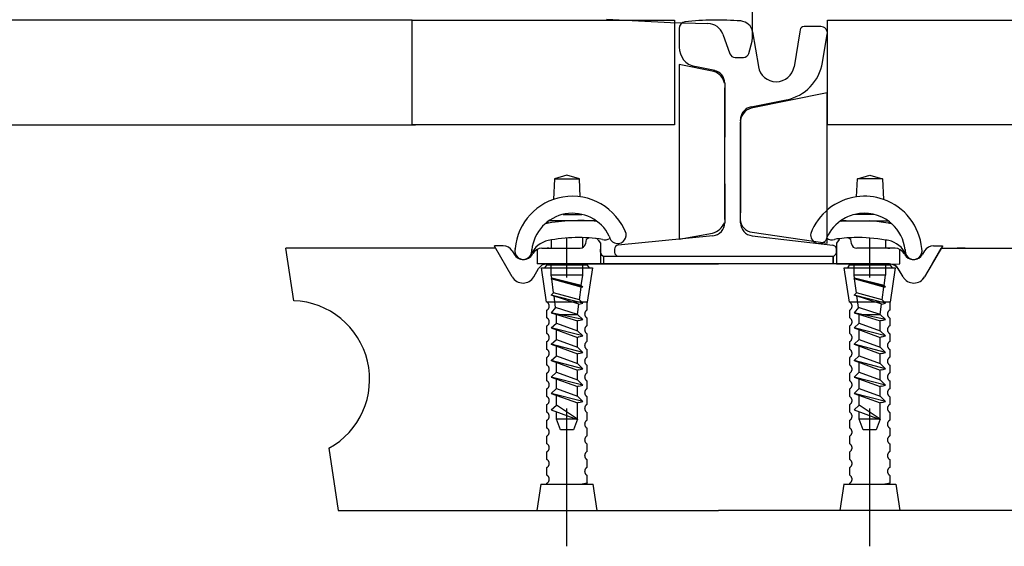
# Model space of a CAD drawing. Header units: millimetres. Extents: x 96940 to 101272, y 432237 to 434659.
# Tile 70 of 256: x 97678.001 to 97678.751, y 432610.625 to 432611.027. Entities that reach past the tile are written whole.
import ezdxf

# ---------------------------------------------------------------- set-up
doc = ezdxf.new("R2010")
doc.units = ezdxf.units.MM
doc.linetypes.add('CENTER', pattern=[35.225022, 22.015639, -4.403128, 4.403128, -4.403128])
doc.linetypes.add('GWI_DASHED', pattern=[5, 3.5, -1.5])
for name, color, linetype in [('AUDIT_I_020621155228-0', 7, 'Continuous'), ('citadis', 7, 'Continuous'), ('R_BN_T_N_Arcering', 7, 'Continuous'), ('R_C_HART', 1, 'CENTER'), ('R_C_LIJN25', 7, 'Continuous'), ('R_C_LIJN35', 2, 'Continuous'), ('R_C_STIPPELLIJN', 1, 'GWI_DASHED')]:
    doc.layers.add(name, color=color, linetype=linetype)

msp = doc.modelspace()

# ---------------------------------------------------------------- linework, layer by layer
at = {"layer": 'AUDIT_I_020621155228-0', "color": 1}
for points in [[(97678.53806, 432610.97862, 0.278577), (97678.52985, 432610.98745), (97678.50333, 432610.99275), (97678.50333, 432610.85969), (97678.52888, 432610.86425, 0.238067), (97678.53798, 432610.87221)], [(97678.55006, 432610.87483, 0.385314), (97678.55914, 432610.86495), (97678.61636, 432610.85653), (97678.61636, 432610.97108), (97678.5583, 432610.95954, 0.35179), (97678.55006, 432610.94819, 0.35179)]]:
    msp.add_lwpolyline(points, format="xyb", dxfattribs=at)
at = {"layer": 'citadis', "color": 7}
for p, q in [((97678.55939, 432611.01335), (97678.55939, 432611.23813)), ((97678.44804, 432611.02727), (97678.49695, 432611.0248)), ((97678.49695, 432611.0248), (97678.52535, 432611.02409)), ((97678.53677, 432611.01588), (97678.54219, 432611.00098)), ((97678.55653, 432611.00132), (97678.55903, 432611.01066)), ((97678.55903, 432611.01066), (97678.55939, 432611.01335)), ((97678.5461, 432610.99824), (97678.55251, 432610.99824))]:
    msp.add_line(p, q, dxfattribs=at)
for centre, radius, start, end in [((97678.52504, 432611.01161), 0.01249, 20, 88.5679), ((97678.5461, 432611.0024), 0.00416, 200, 270), ((97678.55251, 432611.0024), 0.00416, 270, 345)]:
    msp.add_arc(centre, radius, start, end, dxfattribs=at)
at = {"layer": 'R_BN_T_N_Arcering', "color": 1}
msp.add_line((97678.29595, 432610.94669), (97678.30245, 432610.94669), dxfattribs=at)
at = {"layer": 'R_C_HART', "color": 1, "linetype": 'GWI_DASHED', "ltscale": 0.03}
for p, q in [((97678.41788, 432610.62536), (97678.41788, 432610.86047)), ((97678.64888, 432610.62536), (97678.64888, 432610.86047))]:
    msp.add_line(p, q, dxfattribs=at)
at = {"layer": 'R_C_LIJN25', "color": 1}
for p, q in [((97678.29993, 432611.02669), (97676.75386, 432611.02669)), ((97678.29993, 432610.94669), (97678.29993, 432611.02669)), ((97678.29993, 432611.02669), (97678.49993, 432611.02669)), ((97678.49993, 432611.02669), (97678.49993, 432610.94669)), ((97678.61645, 432610.94669), (97678.61645, 432611.02669)), ((97678.61645, 432611.02669), (97678.71868, 432611.02669)), ((97678.71868, 432611.02669), (97678.79568, 432611.02669)), ((97676.75386, 432610.94669), (97678.29993, 432610.94669)), ((97678.49993, 432610.94669), (97678.29993, 432610.94669)), ((97679.27684, 432610.94669), (97678.61645, 432610.94669))]:
    msp.add_line(p, q, dxfattribs=at)
at = {"layer": 'R_C_LIJN35', "color": 1}
for p, q in [((97678.50345, 432611.02035), (97678.50345, 432611.00599)), ((97678.55945, 432611.01769), (97678.56386, 432610.99122)), ((97678.59545, 432611.01769), (97678.59102, 432610.99114)), ((97678.59569, 432611.01918), (97678.59545, 432611.01769)), ((97678.61145, 432611.02169), (97678.59865, 432611.02169)), ((97678.6128, 432610.9944), (97678.61638, 432611.01587)), ((97678.5307, 432610.98824), (97678.5155, 432610.99128)), ((97678.5382, 432610.97854), (97678.5382, 432610.93752)), ((97678.5382, 432610.87454), (97678.5382, 432610.97509)), ((97678.5382, 432610.87454), (97678.5382, 432610.97509)), ((97678.55823, 432610.96045), (97678.58514, 432610.96583)), ((97678.5502, 432610.95096), (97678.5502, 432610.87969)), ((97678.5502, 432610.94995), (97678.5502, 432610.95064)), ((97678.5502, 432610.87779), (97678.5502, 432610.94839)), ((97678.5502, 432610.87969), (97678.5502, 432610.94839)), ((97678.5502, 432610.87779), (97678.5502, 432610.94839)), ((97678.40838, 432610.90551), (97678.40761, 432610.88991)), ((97678.41788, 432610.90851), (97678.40838, 432610.90551)), ((97678.40838, 432610.90551), (97678.42738, 432610.90551)), ((97678.42738, 432610.90551), (97678.41788, 432610.90851)), ((97678.42806, 432610.89191), (97678.42738, 432610.90551)), ((97678.63871, 432610.89191), (97678.63938, 432610.90551)), ((97678.63938, 432610.90551), (97678.64888, 432610.90851)), ((97678.65838, 432610.90551), (97678.63938, 432610.90551)), ((97678.64888, 432610.90851), (97678.65838, 432610.90551)), ((97678.65838, 432610.90551), (97678.65916, 432610.88991)), ((97678.5382, 432610.90186), (97678.5382, 432610.87214)), ((97678.5502, 432610.87719), (97678.5502, 432610.87969)), ((97678.44032, 432610.87351), (97678.40392, 432610.87351)), ((97678.41491, 432610.87851), (97678.42933, 432610.87851)), ((97678.5502, 432610.87214), (97678.5502, 432610.87719)), ((97678.63088, 432610.87351), (97678.62645, 432610.87351)), ((97678.62645, 432610.87351), (97678.66284, 432610.87351)), ((97678.65186, 432610.87851), (97678.63744, 432610.87851)), ((97678.40588, 432610.85895), (97678.40588, 432610.85264)), ((97678.42988, 432610.85317), (97678.42988, 432610.86078)), ((97678.43225, 432610.85815), (97678.43192, 432610.85605)), ((97678.44175, 432610.85892), (97678.44338, 432610.85668)), ((97678.49052, 432610.85832), (97678.4569, 432610.85496)), ((97678.52919, 432610.86219), (97678.49052, 432610.85832)), ((97678.5592, 432610.86219), (97678.62068, 432610.85495)), ((97678.62539, 432610.85944), (97678.62338, 432610.85668)), ((97678.63486, 432610.85601), (97678.63452, 432610.85815)), ((97678.66088, 432610.85895), (97678.66088, 432610.85264)), ((97678.36342, 432610.85268), (97678.20349, 432610.85268)), ((97678.20951, 432610.81264), (97678.20349, 432610.85268)), ((97678.30988, 432610.85268), (97678.29438, 432610.85268)), ((97678.33238, 432610.85268), (97678.31688, 432610.85268)), ((97678.34458, 432610.85268), (97678.33651, 432610.85268)), ((97678.36257, 432610.85414), (97678.36257, 432610.85464)), ((97678.36927, 432610.85464), (97678.36257, 432610.85464)), ((97678.37616, 432610.83087), (97678.36257, 432610.85414)), ((97678.37618, 432610.85067), (97678.37768, 432610.8481)), ((97678.39505, 432610.85174), (97678.39505, 432610.84068)), ((97678.39873, 432610.85264), (97678.40588, 432610.85265)), ((97678.39873, 432610.85264), (97678.4028, 432610.85264)), ((97678.40417, 432610.85264), (97678.4028, 432610.85264)), ((97678.40417, 432610.85264), (97678.40622, 432610.85264)), ((97678.40622, 432610.85264), (97678.42798, 432610.85271)), ((97678.44338, 432610.85668), (97678.44338, 432610.84068)), ((97678.44338, 432610.84968), (97678.44338, 432610.85197)), ((97678.4542, 432610.85198), (97678.4542, 432610.84969)), ((97678.62338, 432610.85264), (97678.62331, 432610.85264)), ((97678.62338, 432610.85668), (97678.62338, 432610.84068)), ((97678.62338, 432610.84968), (97678.62338, 432610.85197)), ((97678.62338, 432610.84968), (97678.62338, 432610.85197)), ((97678.66055, 432610.85264), (97678.63881, 432610.85264)), ((97678.6626, 432610.85264), (97678.66055, 432610.85264)), ((97678.66804, 432610.85264), (97678.66088, 432610.85265)), ((97678.6626, 432610.85264), (97678.66397, 432610.85264)), ((97678.66804, 432610.85264), (97678.66397, 432610.85264)), ((97678.67171, 432610.84068), (97678.67171, 432610.85174)), ((97678.69059, 432610.85067), (97678.68909, 432610.8481)), ((97678.7042, 432610.85414), (97678.69059, 432610.83084)), ((97678.69628, 432610.84068), (97678.70323, 432610.85268)), ((97678.69628, 432610.84068), (97678.70323, 432610.85268)), ((97678.6975, 432610.85464), (97678.7042, 432610.85464)), ((97678.70323, 432610.85268), (97678.71556, 432610.85268)), ((97678.7042, 432610.85464), (97678.7042, 432610.85414)), ((97678.72154, 432610.85268), (97678.71556, 432610.85268)), ((97678.71556, 432610.85268), (97678.85338, 432610.85268)), ((97678.39151, 432610.84814), (97678.3918, 432610.84864)), ((97678.44588, 432610.84068), (97678.44588, 432610.84672)), ((97678.44638, 432610.84668), (97678.53338, 432610.84668)), ((97678.53338, 432610.84668), (97678.62038, 432610.84668)), ((97678.62088, 432610.84068), (97678.62088, 432610.84672)), ((97678.62088, 432610.84672), (97678.62088, 432610.84068)), ((97678.67525, 432610.84814), (97678.67496, 432610.84864)), ((97678.39261, 432610.83089), (97678.39622, 432610.83714)), ((97678.42988, 432610.84068), (97678.39505, 432610.84068)), ((97678.40588, 432610.84068), (97678.40228, 432610.84064)), ((97678.41788, 432610.84068), (97678.40289, 432610.84068)), ((97678.53338, 432610.84068), (97678.41788, 432610.84068)), ((97678.42988, 432610.84068), (97678.53338, 432610.84068)), ((97678.44338, 432610.84068), (97678.42988, 432610.84068)), ((97678.64888, 432610.84068), (97678.53338, 432610.84068)), ((97678.62338, 432610.84068), (97678.63688, 432610.84068)), ((97678.66387, 432610.84068), (97678.64888, 432610.84068)), ((97678.66387, 432610.84068), (97678.64888, 432610.84068)), ((97678.66055, 432610.84064), (97678.6626, 432610.84064)), ((97678.66088, 432610.84068), (97678.66388, 432610.84068)), ((97678.66088, 432610.84068), (97678.66088, 432610.84064)), ((97678.66449, 432610.84064), (97678.6626, 432610.84064)), ((97678.66449, 432610.84064), (97678.67171, 432610.84068)), ((97678.66472, 432610.84064), (97678.66449, 432610.84064)), ((97678.67416, 432610.83089), (97678.67055, 432610.83714)), ((97678.67416, 432610.83087), (97678.67079, 432610.83669)), ((97678.67416, 432610.83087), (97678.67079, 432610.83669)), ((97678.69628, 432610.84068), (97678.6906, 432610.83087)), ((97678.69628, 432610.84068), (97678.6906, 432610.83087)), ((97678.23627, 432610.70009), (97678.24338, 432610.65268)), ((97678.24338, 432610.65268), (97678.53338, 432610.65268)), ((97678.82338, 432610.65268), (97678.53338, 432610.65268))]:
    msp.add_line(p, q, dxfattribs=at)
for centre, radius, start, end in [((97678.50845, 432611.02035), 0.005, 96.35346, 180), ((97678.53281, 432610.80151), 0.22519, 85.50538, 96.35347), ((97678.54958, 432611.01605), 0.01, 9.46232, 84.9649), ((97678.59865, 432611.01869), 0.003, 90, 170.53768), ((97678.61145, 432611.01669), 0.005, 350.53768, 90), ((97678.51845, 432611.00599), 0.015, 180, 258.69007), ((97678.57827, 432611.00015), 0.035, 281.30993, 350.53768), ((97678.5282, 432610.97854), 0.01, 0, 78.69007), ((97678.57738, 432610.99339), 0.0137, 189.46232, 270), ((97678.57751, 432610.99339), 0.0137, 270, 350.53768), ((97678.5602, 432610.95064), 0.01, 101.30993, 171.09458), ((97678.5602, 432610.95064), 0.01, 171.09458, 180), ((97678.42196, 432610.84854), 0.04379, 99.59184, 174.90788), ((97678.42196, 432610.84854), 0.04379, 20.50687, 99.59184), ((97678.64481, 432610.84854), 0.04379, 98.01155, 159.49314), ((97678.64481, 432610.84854), 0.04379, 70.86952, 98.01155), ((97678.64481, 432610.84854), 0.04379, 5.09212, 70.86951), ((97678.42212, 432610.84809), 0.03126, 26.42798, 173.8573), ((97678.42695, 432610.74082), 0.133, 83.98138, 101.01752), ((97678.39988, 432610.86751), 0.006, 46.08445, 60.22247), ((97678.5282, 432610.87214), 0.01, 275.71059, 360), ((97678.5602, 432610.87214), 0.01, 180, 264.28941), ((97678.64465, 432610.84809), 0.03126, 125.59933, 160.17451), ((97678.63982, 432610.74082), 0.133, 93.9091, 96.01858), ((97678.64465, 432610.84809), 0.03126, 125.59931, 126.91233), ((97678.64465, 432610.84809), 0.03126, 103.33315, 125.59934), ((97678.63982, 432610.74082), 0.133, 93.90903, 95.56738), ((97678.64465, 432610.84809), 0.03126, 51.97713, 103.33315), ((97678.63982, 432610.74082), 0.133, 80.08274, 86.09096), ((97678.66688, 432610.86751), 0.006, 119.77801, 133.91678), ((97678.64465, 432610.84809), 0.03126, 47.9424, 51.97717), ((97678.40705, 432610.84086), 0.031, 100.25209, 100.91931), ((97678.45657, 432610.8628), 0.0065, 9.59176, 35.19076), ((97678.63982, 432610.74082), 0.133, 78.9825, 80.08299), ((97678.65972, 432610.84086), 0.031, 79.08078, 79.74801), ((97678.64465, 432610.84809), 0.03126, 6.14252, 48.17517), ((97678.40705, 432610.84086), 0.018, 101.25068, 156.47574), ((97678.42695, 432610.74082), 0.12, 81.4027, 101.25062), ((97678.43519, 432610.85753), 0.003, 85.9627, 171.00081), ((97678.43933, 432610.85716), 0.003, 83.85328, 83.92035), ((97678.43933, 432610.85716), 0.003, 36.00003, 83.9276), ((97678.43932, 432610.85716), 0.003, 35.96334, 35.9883), ((97678.44697, 432610.86563), 0.0065, 251.32399, 303.89064), ((97678.45657, 432610.8628), 0.0065, 187.04773, 9.59177), ((97678.6102, 432610.8628), 0.0065, 170.40823, 320.79461), ((97678.6198, 432610.86563), 0.0065, 233.34932, 288.67608), ((97678.63982, 432610.74082), 0.12, 91.40048, 98.59729), ((97678.62782, 432610.85768), 0.003, 129.03581, 144.00003), ((97678.63155, 432610.85768), 0.003, 9.00001, 75.30621), ((97678.63982, 432610.74082), 0.12, 79.88882, 91.40049), ((97678.63982, 432610.74082), 0.12, 78.74937, 79.88877), ((97678.65972, 432610.84086), 0.018, 23.52426, 78.74933), ((97678.36927, 432610.84664), 0.008, 30.29999, 89.99999), ((97678.40705, 432610.84086), 0.031, 157.77838, 159.16988), ((97678.38459, 432610.85064), 0.0065, 163.99275, 0.45016), ((97678.38459, 432610.85064), 0.0065, 163.99275, 9.59176), ((97678.38459, 432610.85064), 0.0065, 0.45007, 7.04776), ((97678.39873, 432610.84464), 0.008, 90, 150), ((97678.42797, 432610.85671), 0.004, 270.15012, 351.00195), ((97678.44638, 432610.84968), 0.003, 180, 270), ((97678.4572, 432610.85198), 0.003, 95.71059, 180), ((97678.4572, 432610.84969), 0.003, 180, 270), ((97678.62038, 432610.84968), 0.003, 270, 0), ((97678.62038, 432610.84968), 0.003, 270, 0), ((97678.62038, 432610.85197), 0.003, 0.00001, 84.28941), ((97678.62038, 432610.85197), 0.003, 0.00001, 84.28941), ((97678.63881, 432610.85664), 0.004, 189.00001, 270.00001), ((97678.66804, 432610.84464), 0.008, 30, 90), ((97678.68218, 432610.85064), 0.0065, 179.54985, 16.00727), ((97678.68218, 432610.85064), 0.0065, 170.40824, 16.00727), ((97678.68218, 432610.85064), 0.0065, 172.95296, 179.54995), ((97678.6975, 432610.84664), 0.008, 90.00001, 149.70001), ((97678.38459, 432610.85214), 0.008, 210.29997, 329.99999), ((97678.68218, 432610.85214), 0.008, 210.00001, 329.70003), ((97678.40228, 432610.83364), 0.007, 90, 150), ((97678.66387, 432610.83268), 0.008, 30.07797, 90.00007), ((97678.66387, 432610.83268), 0.008, 30.07797, 90.00007), ((97678.66449, 432610.83364), 0.007, 30, 90), ((97678.38438, 432610.83564), 0.0095, 210.07804, 329.92196), ((97678.38438, 432610.83564), 0.0095, 210.29997, 329.99999), ((97678.68238, 432610.83564), 0.0095, 210, 329.70003), ((97678.68238, 432610.83564), 0.0095, 210.07804, 329.92196), ((97678.68238, 432610.83564), 0.0095, 210.07804, 329.92196), ((97678.20738, 432610.75268), 0.06, 298.78141, 87.97115)]:
    msp.add_arc(centre, radius, start, end, dxfattribs=at)
at = {"layer": 'R_C_STIPPELLIJN', "color": 1, "ltscale": 0.03}
for p, q in [((97678.40238, 432610.81168), (97678.39838, 432610.83768)), ((97678.39838, 432610.83768), (97678.43738, 432610.83768)), ((97678.40219, 432610.83968), (97678.40073, 432610.83768)), ((97678.43358, 432610.83968), (97678.40219, 432610.83968)), ((97678.40588, 432610.83227), (97678.40588, 432610.84068)), ((97678.42988, 432610.83227), (97678.42988, 432610.84068)), ((97678.43738, 432610.83768), (97678.43338, 432610.81168)), ((97678.43503, 432610.83768), (97678.43358, 432610.83968)), ((97678.63328, 432610.81168), (97678.62928, 432610.83768)), ((97678.62938, 432610.83768), (97678.66838, 432610.83768)), ((97678.63319, 432610.83968), (97678.63173, 432610.83768)), ((97678.66458, 432610.83968), (97678.63319, 432610.83968)), ((97678.63699, 432610.83227), (97678.63699, 432610.84068)), ((97678.66099, 432610.83227), (97678.66099, 432610.84068)), ((97678.66828, 432610.83768), (97678.66428, 432610.81168)), ((97678.66603, 432610.83768), (97678.66458, 432610.83968)), ((97678.42988, 432610.83227), (97678.40588, 432610.83227)), ((97678.42988, 432610.83227), (97678.40588, 432610.83227)), ((97678.40588, 432610.82948), (97678.40622, 432610.82978)), ((97678.40588, 432610.82948), (97678.40622, 432610.82978)), ((97678.42864, 432610.82294), (97678.40588, 432610.82948)), ((97678.42988, 432610.82327), (97678.40588, 432610.82948)), ((97678.42864, 432610.82294), (97678.40588, 432610.82948)), ((97678.42988, 432610.82327), (97678.40588, 432610.82948)), ((97678.42882, 432610.82433), (97678.40622, 432610.82978)), ((97678.42882, 432610.82433), (97678.40622, 432610.82978)), ((97678.4077, 432610.81863), (97678.40627, 432610.82937)), ((97678.66078, 432610.83227), (97678.63678, 432610.83227)), ((97678.66078, 432610.83227), (97678.63678, 432610.83227)), ((97678.63678, 432610.82948), (97678.63711, 432610.82978)), ((97678.63678, 432610.82948), (97678.63711, 432610.82978)), ((97678.65953, 432610.82294), (97678.63678, 432610.82948)), ((97678.66078, 432610.82327), (97678.63678, 432610.82948)), ((97678.65953, 432610.82294), (97678.63678, 432610.82948)), ((97678.66078, 432610.82327), (97678.63678, 432610.82948)), ((97678.65972, 432610.82433), (97678.63711, 432610.82978)), ((97678.65972, 432610.82433), (97678.63711, 432610.82978)), ((97678.6386, 432610.81863), (97678.63716, 432610.82937)), ((97678.42735, 432610.8133), (97678.42864, 432610.82294)), ((97678.42864, 432610.82294), (97678.42988, 432610.82327)), ((97678.42864, 432610.82294), (97678.42988, 432610.82327)), ((97678.42882, 432610.82433), (97678.42988, 432610.82327)), ((97678.42882, 432610.82433), (97678.42988, 432610.82327)), ((97678.65825, 432610.8133), (97678.65953, 432610.82294)), ((97678.65953, 432610.82294), (97678.66078, 432610.82327)), ((97678.65953, 432610.82294), (97678.66078, 432610.82327)), ((97678.65972, 432610.82433), (97678.66078, 432610.82327)), ((97678.65972, 432610.82433), (97678.66078, 432610.82327)), ((97678.40588, 432610.81698), (97678.4077, 432610.81863)), ((97678.42699, 432610.81), (97678.40588, 432610.81698)), ((97678.42988, 432610.81077), (97678.40588, 432610.81698)), ((97678.42735, 432610.8133), (97678.4077, 432610.81863)), ((97678.40919, 432610.80747), (97678.40802, 432610.81628)), ((97678.42735, 432610.8133), (97678.42988, 432610.81077)), ((97678.63678, 432610.81698), (97678.6386, 432610.81863)), ((97678.65789, 432610.81), (97678.63678, 432610.81698)), ((97678.66078, 432610.81077), (97678.63678, 432610.81698)), ((97678.65825, 432610.8133), (97678.6386, 432610.81863)), ((97678.64008, 432610.80747), (97678.63891, 432610.81628)), ((97678.65825, 432610.8133), (97678.66078, 432610.81077)), ((97678.43338, 432610.81168), (97678.40238, 432610.81168)), ((97678.40238, 432610.80536), (97678.40238, 432610.79968)), ((97678.40919, 432610.80747), (97678.40588, 432610.80352)), ((97678.42588, 432610.80227), (97678.40919, 432610.80747)), ((97678.42588, 432610.80227), (97678.42692, 432610.81002)), ((97678.42699, 432610.81), (97678.42988, 432610.81077)), ((97678.43338, 432610.80568), (97678.43338, 432610.81136)), ((97678.66428, 432610.81168), (97678.63328, 432610.81168)), ((97678.63328, 432610.80536), (97678.63328, 432610.79968)), ((97678.64008, 432610.80747), (97678.63678, 432610.80352)), ((97678.65678, 432610.80227), (97678.64008, 432610.80747)), ((97678.65678, 432610.80227), (97678.65781, 432610.81002)), ((97678.65789, 432610.81), (97678.66078, 432610.81077)), ((97678.66428, 432610.80568), (97678.66428, 432610.81136)), ((97678.42988, 432610.79827), (97678.40588, 432610.80352)), ((97678.40588, 432610.80352), (97678.42588, 432610.7972)), ((97678.40988, 432610.80227), (97678.42588, 432610.80227)), ((97678.40988, 432610.7956), (97678.40988, 432610.80227)), ((97678.42588, 432610.80227), (97678.42988, 432610.79827)), ((97678.42699, 432610.7975), (97678.42588, 432610.7972)), ((97678.42588, 432610.79102), (97678.42588, 432610.7972)), ((97678.42699, 432610.7975), (97678.42988, 432610.79827)), ((97678.43338, 432610.79368), (97678.43338, 432610.79936)), ((97678.66078, 432610.79827), (97678.63678, 432610.80352)), ((97678.63678, 432610.80352), (97678.65678, 432610.7972)), ((97678.64078, 432610.80227), (97678.65678, 432610.80227)), ((97678.64078, 432610.7956), (97678.64078, 432610.80227)), ((97678.65678, 432610.80227), (97678.66078, 432610.79827)), ((97678.65789, 432610.7975), (97678.65678, 432610.7972)), ((97678.65678, 432610.79102), (97678.65678, 432610.7972)), ((97678.65789, 432610.7975), (97678.66078, 432610.79827)), ((97678.66428, 432610.79368), (97678.66428, 432610.79936)), ((97678.40238, 432610.79336), (97678.40238, 432610.78768)), ((97678.40588, 432610.79198), (97678.40988, 432610.7956)), ((97678.42988, 432610.78577), (97678.40588, 432610.79198)), ((97678.40588, 432610.79198), (97678.42588, 432610.7847)), ((97678.40988, 432610.7956), (97678.42588, 432610.78977)), ((97678.40988, 432610.7831), (97678.40988, 432610.79052)), ((97678.42588, 432610.78977), (97678.42588, 432610.79079)), ((97678.42588, 432610.78977), (97678.42988, 432610.78577)), ((97678.63328, 432610.79336), (97678.63328, 432610.78768)), ((97678.63678, 432610.79198), (97678.64078, 432610.7956)), ((97678.66078, 432610.78577), (97678.63678, 432610.79198)), ((97678.63678, 432610.79198), (97678.65678, 432610.7847)), ((97678.64078, 432610.7956), (97678.65678, 432610.78977)), ((97678.64078, 432610.7831), (97678.64078, 432610.79052)), ((97678.65678, 432610.78977), (97678.65678, 432610.79079)), ((97678.65678, 432610.78977), (97678.66078, 432610.78577)), ((97678.40588, 432610.77948), (97678.40988, 432610.7831)), ((97678.40988, 432610.7831), (97678.42588, 432610.77727)), ((97678.42699, 432610.785), (97678.42588, 432610.7847)), ((97678.42588, 432610.77727), (97678.42588, 432610.7847)), ((97678.42699, 432610.785), (97678.42988, 432610.78577)), ((97678.43338, 432610.78168), (97678.43338, 432610.78736)), ((97678.63678, 432610.77948), (97678.64078, 432610.7831)), ((97678.64078, 432610.7831), (97678.65678, 432610.77727)), ((97678.65789, 432610.785), (97678.65678, 432610.7847)), ((97678.65678, 432610.77727), (97678.65678, 432610.7847)), ((97678.65789, 432610.785), (97678.66078, 432610.78577)), ((97678.66428, 432610.78168), (97678.66428, 432610.78736)), ((97678.40238, 432610.78136), (97678.40238, 432610.77568)), ((97678.40588, 432610.77948), (97678.42588, 432610.7722)), ((97678.42988, 432610.77327), (97678.40588, 432610.77948)), ((97678.40988, 432610.7706), (97678.40988, 432610.77802)), ((97678.42588, 432610.77727), (97678.42588, 432610.77829)), ((97678.42588, 432610.77727), (97678.42988, 432610.77327)), ((97678.43338, 432610.76968), (97678.43338, 432610.77536)), ((97678.63328, 432610.78136), (97678.63328, 432610.77568)), ((97678.63678, 432610.77948), (97678.65678, 432610.7722)), ((97678.66078, 432610.77327), (97678.63678, 432610.77948)), ((97678.64078, 432610.7706), (97678.64078, 432610.77802)), ((97678.65678, 432610.77727), (97678.65678, 432610.77829)), ((97678.65678, 432610.77727), (97678.66078, 432610.77327)), ((97678.66428, 432610.76968), (97678.66428, 432610.77536)), ((97678.40238, 432610.76936), (97678.40238, 432610.76368)), ((97678.40588, 432610.76698), (97678.40988, 432610.7706)), ((97678.40588, 432610.76698), (97678.42588, 432610.7597)), ((97678.42988, 432610.76077), (97678.40588, 432610.76698)), ((97678.40988, 432610.7706), (97678.42588, 432610.76477)), ((97678.42699, 432610.7725), (97678.42588, 432610.7722)), ((97678.42588, 432610.76477), (97678.42588, 432610.7722)), ((97678.42699, 432610.7725), (97678.42988, 432610.77327)), ((97678.63328, 432610.76936), (97678.63328, 432610.76368)), ((97678.63678, 432610.76698), (97678.64078, 432610.7706)), ((97678.63678, 432610.76698), (97678.65678, 432610.7597)), ((97678.66078, 432610.76077), (97678.63678, 432610.76698)), ((97678.64078, 432610.7706), (97678.65678, 432610.76477)), ((97678.65789, 432610.7725), (97678.65678, 432610.7722)), ((97678.65678, 432610.76477), (97678.65678, 432610.7722)), ((97678.65789, 432610.7725), (97678.66078, 432610.77327)), ((97678.40988, 432610.7581), (97678.40988, 432610.76552)), ((97678.42588, 432610.76477), (97678.42588, 432610.76579)), ((97678.42588, 432610.76477), (97678.42988, 432610.76077)), ((97678.42699, 432610.76), (97678.42588, 432610.7597)), ((97678.42699, 432610.76), (97678.42988, 432610.76077)), ((97678.43338, 432610.75768), (97678.43338, 432610.76336)), ((97678.64078, 432610.7581), (97678.64078, 432610.76552)), ((97678.65678, 432610.76477), (97678.65678, 432610.76579)), ((97678.65678, 432610.76477), (97678.66078, 432610.76077)), ((97678.65789, 432610.76), (97678.65678, 432610.7597)), ((97678.65678, 432610.75227), (97678.65678, 432610.7597)), ((97678.65789, 432610.76), (97678.66078, 432610.76077)), ((97678.66428, 432610.75768), (97678.66428, 432610.76336)), ((97678.40238, 432610.75736), (97678.40238, 432610.75168)), ((97678.40588, 432610.75448), (97678.40988, 432610.7581)), ((97678.40588, 432610.75448), (97678.42588, 432610.7472)), ((97678.42988, 432610.74827), (97678.40588, 432610.75448)), ((97678.40988, 432610.7581), (97678.42588, 432610.75227)), ((97678.40988, 432610.7456), (97678.40988, 432610.75302)), ((97678.42588, 432610.75227), (97678.42588, 432610.75921)), ((97678.42588, 432610.75227), (97678.42588, 432610.75329)), ((97678.42588, 432610.75227), (97678.42988, 432610.74827)), ((97678.63328, 432610.75736), (97678.63328, 432610.75168)), ((97678.63678, 432610.75448), (97678.64078, 432610.7581)), ((97678.63678, 432610.75448), (97678.65678, 432610.7472)), ((97678.66078, 432610.74827), (97678.63678, 432610.75448)), ((97678.64078, 432610.7581), (97678.65678, 432610.75227)), ((97678.64078, 432610.7456), (97678.64078, 432610.75302)), ((97678.65678, 432610.75227), (97678.65678, 432610.75329)), ((97678.65678, 432610.75227), (97678.66078, 432610.74827)), ((97678.40238, 432610.74536), (97678.40238, 432610.73968)), ((97678.40588, 432610.74198), (97678.40988, 432610.7456)), ((97678.40988, 432610.7456), (97678.42588, 432610.73977)), ((97678.42699, 432610.7475), (97678.42588, 432610.7472)), ((97678.42588, 432610.73977), (97678.42588, 432610.7472)), ((97678.42699, 432610.7475), (97678.42988, 432610.74827)), ((97678.43338, 432610.74568), (97678.43338, 432610.75136)), ((97678.63328, 432610.74536), (97678.63328, 432610.73968)), ((97678.63678, 432610.74198), (97678.64078, 432610.7456)), ((97678.64078, 432610.7456), (97678.65678, 432610.73977)), ((97678.65789, 432610.7475), (97678.65678, 432610.7472)), ((97678.65678, 432610.73977), (97678.65678, 432610.7472)), ((97678.65789, 432610.7475), (97678.66078, 432610.74827)), ((97678.66428, 432610.74568), (97678.66428, 432610.75136)), ((97678.40588, 432610.74198), (97678.42588, 432610.7347)), ((97678.42988, 432610.73577), (97678.40588, 432610.74198)), ((97678.40988, 432610.7331), (97678.40988, 432610.74052)), ((97678.42588, 432610.73977), (97678.42588, 432610.74079)), ((97678.42588, 432610.73977), (97678.42988, 432610.73577)), ((97678.43338, 432610.73368), (97678.43338, 432610.73936)), ((97678.63678, 432610.74198), (97678.65678, 432610.7347)), ((97678.66078, 432610.73577), (97678.63678, 432610.74198)), ((97678.64078, 432610.7331), (97678.64078, 432610.74052)), ((97678.65678, 432610.73977), (97678.66078, 432610.73577)), ((97678.66428, 432610.73368), (97678.66428, 432610.73936)), ((97678.40238, 432610.73336), (97678.40238, 432610.72768)), ((97678.40588, 432610.72948), (97678.40988, 432610.7331)), ((97678.40588, 432610.72948), (97678.42588, 432610.7222)), ((97678.42588, 432610.72227), (97678.40988, 432610.7331)), ((97678.42699, 432610.735), (97678.42588, 432610.7347)), ((97678.42588, 432610.72727), (97678.42588, 432610.7347)), ((97678.42699, 432610.735), (97678.42988, 432610.73577)), ((97678.63328, 432610.73336), (97678.63328, 432610.72768)), ((97678.63678, 432610.72948), (97678.64078, 432610.7331)), ((97678.63678, 432610.72948), (97678.65678, 432610.7222)), ((97678.65678, 432610.72227), (97678.64078, 432610.7331)), ((97678.65789, 432610.735), (97678.65678, 432610.7347)), ((97678.65678, 432610.72727), (97678.65678, 432610.7347)), ((97678.65789, 432610.735), (97678.66078, 432610.73577)), ((97678.40988, 432610.72227), (97678.40988, 432610.72802)), ((97678.42588, 432610.72227), (97678.40988, 432610.72227)), ((97678.41288, 432610.71427), (97678.40988, 432610.72227)), ((97678.42588, 432610.72227), (97678.42288, 432610.71427)), ((97678.42588, 432610.72727), (97678.42588, 432610.72829)), ((97678.42588, 432610.72227), (97678.42588, 432610.72727)), ((97678.42588, 432610.7222), (97678.42588, 432610.72227)), ((97678.43338, 432610.72168), (97678.43338, 432610.72736)), ((97678.64078, 432610.72227), (97678.64078, 432610.72802)), ((97678.65678, 432610.72227), (97678.64078, 432610.72227)), ((97678.64378, 432610.71427), (97678.64078, 432610.72227)), ((97678.65678, 432610.72227), (97678.65378, 432610.71427)), ((97678.65678, 432610.72727), (97678.65678, 432610.72829)), ((97678.65678, 432610.72227), (97678.65678, 432610.72727)), ((97678.65678, 432610.7222), (97678.65678, 432610.72227)), ((97678.66428, 432610.72168), (97678.66428, 432610.72736)), ((97678.40238, 432610.72136), (97678.40238, 432610.71568)), ((97678.43338, 432610.70968), (97678.43338, 432610.71536)), ((97678.63328, 432610.72136), (97678.63328, 432610.71568)), ((97678.66428, 432610.70968), (97678.66428, 432610.71536)), ((97678.40238, 432610.70936), (97678.40238, 432610.70368)), ((97678.42288, 432610.71427), (97678.41288, 432610.71427)), ((97678.63328, 432610.70936), (97678.63328, 432610.70368)), ((97678.65378, 432610.71427), (97678.64378, 432610.71427)), ((97678.43338, 432610.69768), (97678.43338, 432610.70336)), ((97678.66428, 432610.69768), (97678.66428, 432610.70336)), ((97678.40238, 432610.69736), (97678.40238, 432610.69168)), ((97678.63328, 432610.69736), (97678.63328, 432610.69168)), ((97678.40238, 432610.68536), (97678.40238, 432610.67968)), ((97678.43338, 432610.68568), (97678.43338, 432610.69136)), ((97678.63328, 432610.68536), (97678.63328, 432610.67968)), ((97678.66428, 432610.68568), (97678.66428, 432610.69136)), ((97678.43338, 432610.67368), (97678.43338, 432610.67936)), ((97678.66428, 432610.67368), (97678.66428, 432610.67936)), ((97678.39788, 432610.67268), (97678.39488, 432610.65268)), ((97678.39788, 432610.67268), (97678.40238, 432610.67268)), ((97678.40238, 432610.67336), (97678.40238, 432610.67268)), ((97678.40238, 432610.67268), (97678.43213, 432610.67268)), ((97678.42822, 432610.67268), (97678.43338, 432610.67368)), ((97678.43213, 432610.67268), (97678.43788, 432610.67268)), ((97678.44088, 432610.65268), (97678.43788, 432610.67268)), ((97678.62899, 432610.67268), (97678.62599, 432610.65268)), ((97678.62878, 432610.67268), (97678.63328, 432610.67268)), ((97678.63328, 432610.67336), (97678.63328, 432610.67268)), ((97678.63328, 432610.67268), (97678.66303, 432610.67268)), ((97678.65911, 432610.67268), (97678.66428, 432610.67368)), ((97678.66303, 432610.67268), (97678.66878, 432610.67268)), ((97678.67199, 432610.65268), (97678.66899, 432610.67268))]:
    msp.add_line(p, q, dxfattribs=at)
at = {"layer": 'R_C_STIPPELLIJN', "color": 1, "linetype": 'GWI_DASHED', "ltscale": 0.03}
for p, q in [((97678.40622, 432610.82978), (97678.40588, 432610.83227)), ((97678.40622, 432610.82978), (97678.40588, 432610.83227)), ((97678.42882, 432610.82433), (97678.42988, 432610.83227)), ((97678.42882, 432610.82433), (97678.42988, 432610.83227)), ((97678.63711, 432610.82978), (97678.63678, 432610.83227)), ((97678.63711, 432610.82978), (97678.63678, 432610.83227)), ((97678.65972, 432610.82433), (97678.66078, 432610.83227)), ((97678.65972, 432610.82433), (97678.66078, 432610.83227))]:
    msp.add_line(p, q, dxfattribs=at)
at = {"layer": 'R_C_STIPPELLIJN', "color": 1, "ltscale": 0.03}
for centre, start, end in [((97678.40088, 432610.80852), 295.37693, 64.62307), ((97678.43488, 432610.80252), 115.37693, 244.62307), ((97678.43488, 432610.81452), 234.17142, 244.62309), ((97678.63178, 432610.80852), 295.37693, 64.62307), ((97678.66578, 432610.80252), 115.37693, 244.62307), ((97678.66578, 432610.81452), 234.17142, 244.62309), ((97678.40088, 432610.79652), 295.37693, 64.62307), ((97678.63178, 432610.79652), 295.37693, 64.62307), ((97678.43488, 432610.79052), 115.37693, 244.62307), ((97678.66578, 432610.79052), 115.37693, 244.62307), ((97678.40088, 432610.78452), 295.37693, 64.62307), ((97678.63178, 432610.78452), 295.37693, 64.62307), ((97678.40088, 432610.77252), 295.37693, 64.62307), ((97678.43488, 432610.77852), 115.37693, 244.62307), ((97678.63178, 432610.77252), 295.37693, 64.62307), ((97678.66578, 432610.77852), 115.37693, 244.62307), ((97678.43488, 432610.76652), 115.37693, 244.62307), ((97678.66578, 432610.76652), 115.37693, 244.62307), ((97678.40088, 432610.76052), 295.37693, 64.62307), ((97678.63178, 432610.76052), 295.37693, 64.62307), ((97678.43488, 432610.75452), 115.37693, 244.62307), ((97678.66578, 432610.75452), 115.37693, 244.62307), ((97678.40088, 432610.74852), 295.37693, 64.62307), ((97678.43488, 432610.74252), 115.37693, 244.62307), ((97678.63178, 432610.74852), 295.37693, 64.62307), ((97678.66578, 432610.74252), 115.37693, 244.62307), ((97678.40088, 432610.73652), 295.37693, 64.62307), ((97678.63178, 432610.73652), 295.37693, 64.62307), ((97678.43488, 432610.73052), 115.37693, 244.62307), ((97678.66578, 432610.73052), 115.37693, 244.62307), ((97678.40088, 432610.72452), 295.37693, 64.62307), ((97678.63178, 432610.72452), 295.37693, 64.62307), ((97678.40088, 432610.71252), 295.37693, 64.62307), ((97678.43488, 432610.71852), 115.37693, 244.62307), ((97678.63178, 432610.71252), 295.37693, 64.62307), ((97678.66578, 432610.71852), 115.37693, 244.62307), ((97678.43488, 432610.70652), 115.37693, 244.62307), ((97678.66578, 432610.70652), 115.37693, 244.62307), ((97678.40088, 432610.70052), 295.37693, 64.62307), ((97678.63178, 432610.70052), 295.37693, 64.62307), ((97678.43488, 432610.69452), 115.37693, 244.62307), ((97678.66578, 432610.69452), 115.37693, 244.62307), ((97678.40088, 432610.68852), 295.37693, 64.62307), ((97678.43488, 432610.68252), 115.37693, 244.62307), ((97678.63178, 432610.68852), 295.37693, 64.62307), ((97678.66578, 432610.68252), 115.37693, 244.62307), ((97678.40088, 432610.67652), 295.37693, 64.62307), ((97678.63178, 432610.67652), 295.37693, 64.62307), ((97678.43488, 432610.67052), 115.37693, 141.84437), ((97678.66578, 432610.67052), 115.37693, 141.84437)]:
    msp.add_arc(centre, 0.0035, start, end, dxfattribs=at)

doc.saveas('drawing.dxf')
